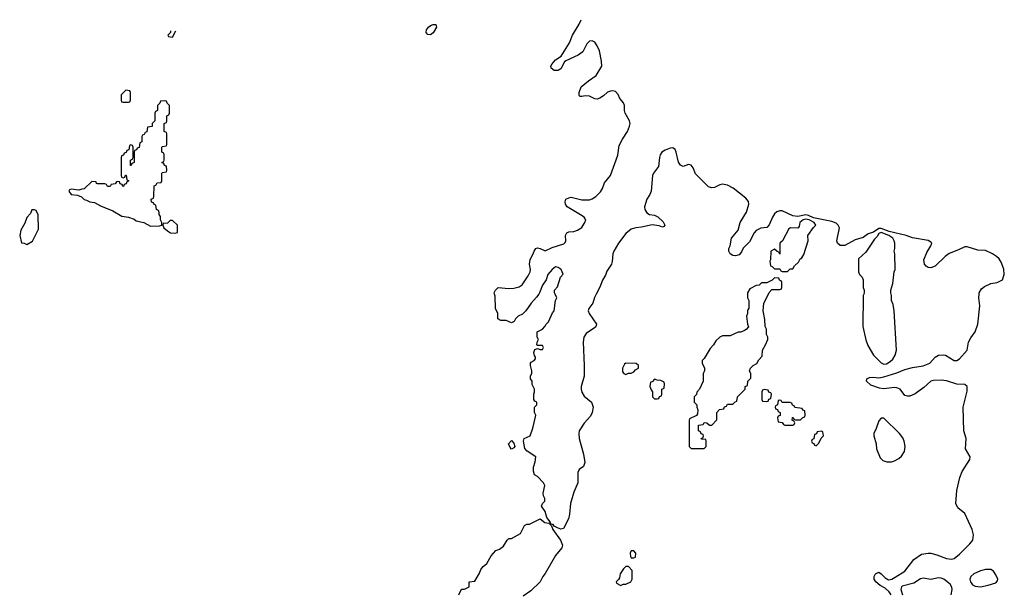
# Model space of a CAD drawing. Header units: inches. Extents: x 2792272 to 2951639, y 860504 to 1033803.
# Tile 139 of 209: x 2858436 to 2865994, y 1027701 to 1032108. Entities that reach past the tile are written whole.
import ezdxf

# ---------------------------------------------------------------- set-up
doc = ezdxf.new("R2010")
doc.units = ezdxf.units.IN
doc.header["$MEASUREMENT"] = 0
for name, color, linetype in [('C8053', 7, 'Continuous'), ('C8062', 7, 'Continuous'), ('C8063', 7, 'Continuous')]:
    doc.layers.add(name, color=color, linetype=linetype)

msp = doc.modelspace()

# ---------------------------------------------------------------- linework, layer by layer
at = {"layer": 'C8053', "color": 4, "elevation": 8}
msp.add_lwpolyline([(2859593.7, 1032022), (2859594, 1032010), (2859574, 1031990), (2859578, 1031978), (2859610, 1031974), (2859633.6, 1032023.3)], dxfattribs=at)
for points in [[(2859250, 1031566), (2859214, 1031530), (2859214, 1031490), (2859218, 1031478), (2859230, 1031474), (2859270, 1031474), (2859282, 1031478), (2859286, 1031490), (2859286, 1031550), (2859282, 1031562)], [(2859550, 1031486), (2859518, 1031482), (2859512.7, 1031467.3), (2859494, 1031450), (2859494, 1031410), (2859478, 1031402), (2859474, 1031390), (2859474, 1031330), (2859454, 1031310), (2859452.7, 1031287.3), (2859418, 1031282), (2859412.7, 1031247.3), (2859398, 1031242), (2859392.7, 1031227.3), (2859378, 1031222), (2859374, 1031210), (2859374, 1031170), (2859358, 1031162), (2859352.7, 1031127.3), (2859338, 1031122), (2859332.7, 1031107.3), (2859318, 1031102), (2859314, 1031090), (2859314, 1031010), (2859298, 1031002), (2859292.7, 1030987.3), (2859287.3, 1030987.3), (2859286, 1031030), (2859302, 1031038), (2859306, 1031050), (2859306, 1031130), (2859302, 1031142), (2859290, 1031146), (2859278, 1031142), (2859272.7, 1031107.3), (2859258, 1031102), (2859252.7, 1031087.3), (2859238, 1031082), (2859232.7, 1031067.3), (2859218, 1031062), (2859214, 1031050), (2859214, 1030910), (2859218, 1030898), (2859230, 1030894), (2859242, 1030898), (2859247.3, 1030912.7), (2859252.7, 1030912.7), (2859258, 1030878), (2859274, 1030870), (2859258, 1030862), (2859252.7, 1030847.3), (2859238, 1030842), (2859232.7, 1030827.3), (2859227.3, 1030827.3), (2859222, 1030842), (2859207.3, 1030847.3), (2859202, 1030862), (2859190, 1030866), (2859178, 1030862), (2859170, 1030846), (2859138, 1030842), (2859130, 1030826), (2859110, 1030826), (2859102, 1030842), (2859090, 1030846), (2859032.7, 1030847.3), (2859026, 1030850), (2859022, 1030862), (2858990, 1030866), (2858930, 1030808), (2858912.7, 1030807.3), (2858890, 1030798), (2858830, 1030806), (2858818, 1030802), (2858814, 1030790), (2858830, 1030764.7), (2858879.6, 1030759.6), (2858910, 1030746), (2858930, 1030727.3), (2858950, 1030722.8), (2858974, 1030710), (2859010, 1030704), (2859056.8, 1030676.8), (2859150, 1030640.7), (2859219.8, 1030599.8), (2859270, 1030590.7), (2859315.2, 1030575.2), (2859330, 1030564), (2859390, 1030551), (2859440.7, 1030520.7), (2859510, 1030524.7), (2859526, 1030530), (2859526, 1030550), (2859518, 1030570), (2859516.4, 1030596.4), (2859507.3, 1030612.7), (2859507.3, 1030627.3), (2859502, 1030642), (2859486, 1030650), (2859482, 1030682), (2859467.3, 1030687.3), (2859462, 1030702), (2859447.3, 1030707.3), (2859446, 1030730), (2859462, 1030738), (2859466, 1030750), (2859467.3, 1030832.7), (2859482, 1030838), (2859490, 1030854), (2859522, 1030858), (2859526, 1030870), (2859526, 1030930), (2859530, 1030934), (2859562, 1030938), (2859566, 1030950), (2859562, 1030982), (2859547.3, 1030987.3), (2859542, 1031002), (2859526, 1031010), (2859542, 1031018), (2859546, 1031030), (2859546, 1031070), (2859542, 1031082), (2859526, 1031090), (2859526, 1031130), (2859530, 1031134), (2859562, 1031138), (2859566, 1031150), (2859566, 1031230), (2859562, 1031242), (2859546, 1031250), (2859546, 1031310), (2859562, 1031318), (2859566, 1031330), (2859566, 1031370), (2859582, 1031378), (2859586, 1031390), (2859586, 1031450), (2859567.3, 1031467.3), (2859562, 1031482)], [(2858550, 1030646), (2858530, 1030646), (2858519.8, 1030620.2), (2858491.1, 1030588.9), (2858476.3, 1030543.7), (2858446, 1030490), (2858436, 1030450), (2858450, 1030394), (2858471.6, 1030391.6), (2858490, 1030382), (2858534.6, 1030405.4), (2858580.4, 1030499.6), (2858578, 1030610), (2858562, 1030642)], [(2859610, 1030566), (2859590, 1030566), (2859570, 1030546), (2859538, 1030542), (2859534, 1030530), (2859542, 1030510), (2859570, 1030484.7), (2859594, 1030470), (2859630, 1030467.3), (2859648, 1030472), (2859648, 1030530)]]:
    msp.add_lwpolyline(points, close=True, dxfattribs=at)
at = {"layer": 'C8062', "color": 4}
for points, elevation in [([(2862419.8, 1030000), (2862403.5, 1029976.5), (2862362, 1029930), (2862322, 1029870), (2862295.3, 1029844.7), (2862262, 1029830), (2862242, 1029810), (2862232, 1029790), (2862210, 1029778), (2862170, 1029798), (2862130, 1029798), (2862106, 1029810), (2862106, 1029850), (2862089, 1029889), (2862084.7, 1029984.7), (2862081.2, 1030000)], 4), ([(2862861.7, 1030000), (2862847.1, 1029972.9), (2862834.9, 1029930), (2862805.5, 1029890), (2862800.5, 1029870), (2862808, 1029850), (2862862.8, 1029770), (2862862, 1029758), (2862855.5, 1029744.5), (2862783.9, 1029696.1), (2862766.4, 1029670), (2862761.3, 1029630), (2862769.3, 1029450), (2862768.1, 1029370), (2862745.2, 1029290), (2862744.9, 1029270), (2862750, 1029246), (2862770, 1029214.8), (2862826, 1029170), (2862837.3, 1029130), (2862830.8, 1029090), (2862818.5, 1029061.5), (2862770, 1029009.3), (2862730.3, 1028949.7), (2862727.2, 1028930), (2862730.3, 1028890), (2862764.9, 1028770), (2862773.2, 1028706.8), (2862764, 1028676), (2862730, 1028653.2), (2862720.5, 1028630), (2862721.6, 1028550), (2862690, 1028479), (2862664.6, 1028390), (2862656.5, 1028310), (2862647.6, 1028272.4), (2862610, 1028199), (2862590, 1028194.5), (2862563, 1028203), (2862538, 1028218), (2862530, 1028228.7), (2862526, 1028226), (2862526, 1028230), (2862513.6, 1028233.6), (2862510, 1028246), (2862506, 1028246), (2862508.7, 1028250), (2862482.9, 1028282.9), (2862469, 1028330), (2862442, 1028370), (2862448, 1028390), (2862468, 1028410), (2862468, 1028430), (2862458, 1028450), (2862455.3, 1028470), (2862468, 1028530), (2862458, 1028550), (2862410, 1028598), (2862388.7, 1028610), (2862380.2, 1028640.2), (2862379, 1028670), (2862394, 1028710), (2862398, 1028750), (2862332.7, 1028792.7), (2862312.7, 1028812.7), (2862302, 1028870), (2862308.7, 1028891.3), (2862355.3, 1028910), (2862375.3, 1028970), (2862396.4, 1029056.4), (2862398, 1029070), (2862388.9, 1029091.1), (2862388.7, 1029130), (2862406, 1029150), (2862406, 1029170), (2862390, 1029178), (2862382, 1029190), (2862382, 1029230), (2862388.7, 1029250), (2862388.4, 1029268.4), (2862370, 1029306), (2862368.7, 1029330), (2862358, 1029350), (2862358, 1029370), (2862367.3, 1029392.7), (2862368, 1029410), (2862358, 1029450), (2862358, 1029470), (2862362, 1029478), (2862386, 1029490), (2862396.4, 1029503.6), (2862396.4, 1029516.4), (2862388, 1029528), (2862382, 1029550), (2862390, 1029574), (2862410, 1029582), (2862430, 1029574), (2862450, 1029574), (2862458, 1029590), (2862450, 1029606), (2862410, 1029606), (2862406, 1029610), (2862408.4, 1029631.6), (2862418, 1029650), (2862408, 1029670), (2862408, 1029710), (2862448.9, 1029731.1), (2862468, 1029750), (2862478, 1029770), (2862494, 1029786), (2862524.7, 1029855.3), (2862538, 1029870), (2862548, 1029950), (2862558, 1029970), (2862546, 1030000)], 4), ([(2864022, 1030000), (2864022, 1029970), (2864032, 1029950), (2864032, 1029890), (2864023.6, 1029876.4), (2864022, 1029850), (2864014, 1029830), (2864022, 1029770), (2864031.6, 1029748.4), (2864012.7, 1029727.3), (2863999.6, 1029720.4), (2863971.6, 1029708.4), (2863950, 1029708), (2863890, 1029678), (2863830, 1029678), (2863810, 1029668), (2863779.6, 1029640.4), (2863762, 1029610), (2863736.9, 1029583.1), (2863690, 1029506), (2863674, 1029490), (2863674, 1029470), (2863692, 1029430), (2863692, 1029410), (2863682, 1029390), (2863682, 1029330), (2863654, 1029270), (2863632.7, 1029247.3), (2863631.6, 1029228.4), (2863614, 1029210), (2863614, 1029170), (2863634, 1029150), (2863634, 1029130), (2863642, 1029110), (2863639.6, 1029080.4), (2863630, 1029066), (2863578, 1029042), (2863574, 1029030), (2863574, 1028830), (2863590, 1028814), (2863690, 1028814), (2863706, 1028830), (2863706, 1028870), (2863702, 1028882), (2863670, 1028886), (2863666, 1028890), (2863682, 1028898), (2863686, 1028910), (2863682, 1028922), (2863667.3, 1028927.3), (2863662, 1028942), (2863646, 1028950), (2863647.3, 1028992.7), (2863682, 1028998), (2863690, 1029014), (2863711.6, 1029011.6), (2863730, 1028994), (2863750, 1028994), (2863787.3, 1029032.7), (2863788, 1029090), (2863807.3, 1029112.7), (2863842, 1029118), (2863847.3, 1029132.7), (2863862, 1029138), (2863870, 1029154), (2863910, 1029154), (2863927.3, 1029172.7), (2863942, 1029178), (2863946, 1029210), (2864006, 1029270), (2864006, 1029290), (2864022, 1029298), (2864026, 1029330), (2864047.3, 1029352.7), (2864047.3, 1029387.3), (2864038, 1029410), (2864046, 1029430), (2864066, 1029450), (2864094.6, 1029465.4), (2864110, 1029494), (2864136.4, 1029523.6), (2864138, 1029570), (2864162, 1029610), (2864178, 1029650), (2864178, 1029670), (2864168, 1029690), (2864168, 1029730), (2864158, 1029750), (2864156.4, 1029803.6), (2864142, 1029870), (2864148, 1029930), (2864182.7, 1030000)], 8), ([(2864914.7, 1030000), (2864911.3, 1029990), (2864907.3, 1029750), (2864931.1, 1029648.9), (2864945.8, 1029605.8), (2864991, 1029530), (2865050, 1029471), (2865070, 1029461), (2865090, 1029462.8), (2865118.9, 1029481.1), (2865138.9, 1029501.1), (2865156, 1029530), (2865165.2, 1029570), (2865148, 1029870), (2865140.4, 1029920.4), (2865128.7, 1029950), (2865128, 1029990), (2865125, 1030000)], 8), ([(2865126.6, 1027690), (2865111.3, 1027711.3), (2865080.1, 1027740.1), (2865040.4, 1027760.4), (2865009, 1027790), (2864996, 1027810), (2864996, 1027830), (2865005.2, 1027850), (2865030, 1027864), (2865050, 1027850.7), (2865078.7, 1027818.7), (2865105.3, 1027805.3), (2865130, 1027810.3), (2865156, 1027824), (2865229.6, 1027870), (2865298.8, 1027961.2), (2865357.2, 1028002.8), (2865409.5, 1028010.5), (2865430, 1028008.5), (2865476.5, 1027996.5), (2865550, 1027968.7), (2865590, 1027964.4), (2865610, 1027968.5), (2865650, 1028001.6), (2865730, 1028080.5), (2865751.5, 1028110), (2865757.4, 1028150), (2865747.6, 1028190), (2865690, 1028315.3), (2865638, 1028358), (2865622, 1028390), (2865629.2, 1028490), (2865652.3, 1028590), (2865670, 1028636), (2865729.2, 1028730), (2865733.2, 1028750), (2865697.2, 1028810), (2865701.2, 1028890), (2865684.5, 1028950), (2865678, 1029130), (2865710, 1029254), (2865709, 1029290), (2865690, 1029305.2), (2865630, 1029306.6), (2865550, 1029333.3), (2865510, 1029338.9), (2865450, 1029336.3), (2865430, 1029329.6), (2865377.4, 1029282.6), (2865310, 1029234), (2865270, 1029215.3), (2865250, 1029215.3), (2865230, 1029222), (2865194, 1029270), (2865170, 1029280.9), (2865150, 1029282), (2865070, 1029271.5), (2865036.9, 1029276.9), (2864970, 1029299), (2864935.3, 1029330), (2864938, 1029350), (2864960.2, 1029359.8), (2864990, 1029362), (2865030, 1029357.6), (2865070, 1029364.2), (2865170, 1029395.3), (2865230, 1029420.4), (2865290, 1029435.5), (2865370, 1029448), (2865422, 1029470), (2865463.9, 1029516.1), (2865490, 1029530.5), (2865530, 1029533.4), (2865542, 1029530), (2865610, 1029490.6), (2865630, 1029488.4), (2865650, 1029502), (2865709.2, 1029570), (2865719.5, 1029630), (2865736.4, 1029663.6), (2865770, 1029710.7), (2865791, 1029770), (2865807.3, 1029910), (2865799.3, 1029970), (2865800.7, 1030000)], 4), ([(2861806, 1027690), (2861828.4, 1027731.6), (2861850, 1027732), (2861886, 1027750), (2861886, 1027790), (2861930, 1027794), (2861965.2, 1027854.8), (2861976.5, 1027883.5), (2861993.6, 1027906.4), (2862022, 1027930), (2862055.3, 1027990), (2862090, 1028031), (2862119, 1028041), (2862150, 1028062), (2862178, 1028110), (2862190, 1028122), (2862210, 1028122), (2862280.4, 1028159.6), (2862310, 1028222), (2862330, 1028232), (2862350, 1028232), (2862430, 1028272), (2862466, 1028246), (2862498.8, 1028238.8), (2862518.8, 1028218.8), (2862528.2, 1028190), (2862588.2, 1028110), (2862603, 1028070), (2862597.3, 1028050), (2862548.7, 1027991.3), (2862470, 1027854), (2862450.8, 1027830), (2862430.8, 1027789.2), (2862359.9, 1027720.1), (2862301.3, 1027678.7)], 4), ([(2865586, 1027690), (2865593.6, 1027730), (2865591.7, 1027748.3), (2865578.4, 1027770), (2865530, 1027809.6), (2865510, 1027818), (2865490, 1027818.7), (2865430, 1027807), (2865370, 1027818.4), (2865350, 1027811.6), (2865299.9, 1027780.1), (2865210, 1027755.1), (2865204, 1027750), (2865198.8, 1027730), (2865211.3, 1027690)], 4)]:
    msp.add_lwpolyline(points, dxfattribs=dict(at, elevation=elevation))
for points, elevation in [([(2863090, 1029468), (2863079.6, 1029460.4), (2863062, 1029430), (2863063.6, 1029403.6), (2863074, 1029390), (2863090, 1029382), (2863108.4, 1029391.6), (2863130, 1029392), (2863150, 1029402), (2863163.1, 1029416.9), (2863186, 1029430), (2863186, 1029450), (2863167.3, 1029467.3)], 8), ([(2863310, 1029346), (2863290, 1029326), (2863278, 1029322), (2863274, 1029290), (2863283.6, 1029263.6), (2863294, 1029250), (2863294, 1029210), (2863310, 1029194), (2863330, 1029194), (2863342, 1029198), (2863347.3, 1029212.7), (2863362, 1029218), (2863366, 1029230), (2863366, 1029270), (2863382, 1029278), (2863386, 1029310), (2863382, 1029322), (2863356.4, 1029336.4), (2863330, 1029338)], 8), ([(2864150, 1029266), (2864138, 1029262), (2864134, 1029250), (2864134, 1029190), (2864138, 1029178), (2864170, 1029174), (2864182, 1029178), (2864187.3, 1029192.7), (2864202, 1029198), (2864206, 1029230), (2864202, 1029242), (2864187.3, 1029247.3), (2864182, 1029262)], 8), ([(2864270, 1029186), (2864258, 1029182), (2864254, 1029150), (2864238, 1029142), (2864234, 1029130), (2864238, 1029118), (2864252.7, 1029112.7), (2864258, 1029098), (2864274, 1029090), (2864272.7, 1029067.3), (2864258, 1029062), (2864254, 1029050), (2864258, 1029018), (2864290, 1029014), (2864298, 1028998), (2864310, 1028994), (2864370, 1028994), (2864382, 1028998), (2864386, 1029010), (2864382, 1029022), (2864366, 1029030), (2864367.3, 1029052.7), (2864372.7, 1029052.7), (2864378, 1029038), (2864390, 1029034), (2864430, 1029034), (2864447.3, 1029052.7), (2864462, 1029058), (2864466, 1029070), (2864462, 1029102), (2864447.3, 1029107.3), (2864442, 1029122), (2864387.3, 1029127.3), (2864382, 1029142), (2864367.3, 1029147.3), (2864362, 1029162), (2864350, 1029166), (2864290, 1029166), (2864282, 1029182)], 8), ([(2865070, 1029046), (2865050, 1029046), (2865030, 1029026), (2865010, 1028966), (2864992, 1028930), (2864992, 1028910), (2865011.3, 1028850), (2865012, 1028810), (2865042, 1028742), (2865062, 1028722), (2865091.1, 1028711.1), (2865128.9, 1028711.1), (2865150, 1028718), (2865183.1, 1028736.9), (2865204.7, 1028755.3), (2865228.7, 1028790), (2865232.7, 1028830), (2865225.2, 1028870), (2865214.8, 1028894.8), (2865190, 1028928.7)], 8), ([(2864590, 1028946), (2864558, 1028942), (2864552.7, 1028927.3), (2864538, 1028922), (2864532.7, 1028887.3), (2864518, 1028882), (2864514, 1028870), (2864518, 1028858), (2864532.7, 1028852.7), (2864538, 1028838), (2864550, 1028834), (2864570, 1028854), (2864587.3, 1028892.7), (2864606, 1028910), (2864602, 1028942)], 8), ([(2862210, 1028808), (2862200.2, 1028820.2), (2862188.7, 1028850), (2862210, 1028874), (2862230, 1028854), (2862238, 1028830), (2862230, 1028818)], 4), ([(2863150, 1028026), (2863130, 1028026), (2863122, 1028010), (2863123.6, 1027983.6), (2863130, 1027974), (2863150, 1027974), (2863162, 1027978), (2863166, 1028010)], 8), ([(2863110, 1027906), (2863090, 1027906), (2863070, 1027888), (2863044.7, 1027850), (2863039.6, 1027820.4), (2863032.7, 1027807.3), (2863014, 1027790), (2863018, 1027778), (2863050, 1027762), (2863068, 1027772), (2863090, 1027772), (2863126, 1027790), (2863138, 1027810), (2863136.4, 1027876.4)], 8), ([(2865890, 1027885.1), (2865850, 1027882.6), (2865810, 1027872.4), (2865760.7, 1027850), (2865738, 1027830), (2865730.5, 1027810), (2865735.5, 1027790), (2865750, 1027767.3), (2865770, 1027756.3), (2865810.5, 1027750.5), (2865870, 1027764.4), (2865930, 1027781.6), (2865942.9, 1027797.1), (2865944.2, 1027810), (2865930, 1027842), (2865910, 1027871.3)], 4)]:
    msp.add_lwpolyline(points, close=True, dxfattribs=dict(at, elevation=elevation))
at = {"layer": 'C8063', "color": 4}
for points, elevation in [([(2861590, 1031992.3), (2861570, 1031993.2), (2861556, 1032010), (2861559.3, 1032030), (2861573.2, 1032050), (2861590, 1032064), (2861611, 1032071), (2861630, 1032071.3), (2861636.3, 1032050), (2861610, 1032006)], 4), ([(2864470, 1030575.8), (2864450.7, 1030570), (2864424.7, 1030550), (2864419.6, 1030520.4), (2864410, 1030506), (2864351.6, 1030508.4), (2864339.6, 1030500.4), (2864290.9, 1030409.1), (2864272, 1030390), (2864270, 1030306), (2864262, 1030322), (2864250, 1030326), (2864230, 1030346), (2864202, 1030330), (2864198, 1030262), (2864194, 1030254), (2864198, 1030218), (2864212.7, 1030212.7), (2864230, 1030194), (2864270, 1030194), (2864278, 1030178), (2864290, 1030174), (2864330, 1030174), (2864350, 1030194), (2864370, 1030194), (2864383.1, 1030216.9), (2864414.6, 1030245.4), (2864428, 1030270), (2864440.4, 1030279.6), (2864456.4, 1030303.6), (2864488.7, 1030410), (2864486, 1030450), (2864530, 1030512), (2864548, 1030530), (2864534, 1030550), (2864496.2, 1030570)], 8)]:
    msp.add_lwpolyline(points, close=True, dxfattribs=dict(at, elevation=elevation))
for points, elevation in [([(2862081.2, 1030000), (2862079, 1030010), (2862088.7, 1030030), (2862110, 1030051), (2862190, 1030044), (2862230, 1030045.5), (2862270, 1030056.3), (2862293.2, 1030070), (2862340.2, 1030139.8), (2862353.2, 1030170), (2862356, 1030190), (2862349.2, 1030230), (2862355.3, 1030264.7), (2862376, 1030304), (2862384, 1030330), (2862398, 1030350), (2862410, 1030354.8), (2862430, 1030350.8), (2862470, 1030331), (2862522.9, 1030357.1), (2862612.9, 1030387.1), (2862624, 1030396), (2862629, 1030410), (2862626, 1030450), (2862635.3, 1030470), (2862650, 1030478.8), (2862690, 1030482), (2862718, 1030490), (2862750, 1030512), (2862775.3, 1030550), (2862782, 1030570), (2862769, 1030590), (2862741.2, 1030610), (2862639.3, 1030670), (2862626, 1030690), (2862622.7, 1030710), (2862629.3, 1030730), (2862650, 1030740.7), (2862670, 1030743.8), (2862750, 1030723.7), (2862810, 1030723.8), (2862830, 1030730.7), (2862859, 1030750), (2862893.4, 1030786.6), (2862909.5, 1030810.5), (2862926, 1030854), (2862970, 1030911.3), (2863026.3, 1031066.3), (2863038, 1031142), (2863062, 1031190), (2863101.6, 1031250), (2863117, 1031290), (2863120.9, 1031310), (2863118, 1031330), (2863083.7, 1031390), (2863078, 1031410), (2863078, 1031450), (2863070, 1031468.7), (2863043.3, 1031503.3), (2863030, 1031532.3), (2863010, 1031555.6), (2862990, 1031562.4), (2862970, 1031559.7), (2862949.3, 1031550.7), (2862917.7, 1031522.3), (2862890, 1031504.5), (2862870, 1031498.4), (2862850, 1031499.5), (2862810, 1031521.6), (2862776.4, 1031523.6), (2862750, 1031517.2), (2862738, 1031518), (2862730, 1031526), (2862729.4, 1031550), (2862746.7, 1031593.3), (2862801, 1031639), (2862861.2, 1031678.8), (2862903.5, 1031750), (2862903.1, 1031790), (2862886, 1031870), (2862870, 1031907.3), (2862850, 1031935.6), (2862830, 1031946.3), (2862810, 1031942), (2862790, 1031922.9), (2862757.6, 1031862.4), (2862723.2, 1031836.8), (2862627.5, 1031792.5), (2862616.8, 1031783.2), (2862590.7, 1031730), (2862578, 1031722), (2862570, 1031718), (2862539, 1031719), (2862515.3, 1031735.3), (2862514, 1031750), (2862524, 1031770), (2862550, 1031801), (2862592.5, 1031827.5), (2862657.6, 1031930), (2862680.5, 1031990), (2862730, 1032073.4), (2862744.8, 1032108.3)], 4), ([(2865800.7, 1030000), (2865801.2, 1030010), (2865819.5, 1030040.5), (2865840.7, 1030059.3), (2865890, 1030080.7), (2865938, 1030090), (2865979, 1030110), (2865994, 1030150), (2865989.2, 1030190.8), (2865970, 1030244), (2865955.1, 1030270), (2865935.1, 1030290), (2865904, 1030310), (2865850, 1030334.3), (2865790, 1030336.9), (2865710, 1030363.6), (2865690, 1030363.6), (2865641.3, 1030338.7), (2865570, 1030311.1), (2865540.4, 1030290), (2865464.4, 1030215.6), (2865430, 1030202.9), (2865410, 1030204.5), (2865393.3, 1030213.3), (2865380.9, 1030230), (2865377, 1030263), (2865400.1, 1030319.9), (2865430, 1030370.8), (2865437.4, 1030390), (2865430, 1030399.6), (2865410.7, 1030410.7), (2865290, 1030431.9), (2865241.2, 1030450), (2865110, 1030482), (2865050, 1030503.9), (2865030, 1030504.2), (2864990, 1030476.5), (2864950, 1030461.8), (2864910, 1030434.8), (2864850, 1030416.4), (2864770, 1030372.9), (2864734.1, 1030374.1), (2864714.7, 1030390), (2864709.7, 1030410), (2864727.8, 1030510), (2864719.3, 1030530), (2864703.8, 1030543.8), (2864670, 1030556.5), (2864530, 1030586.9), (2864490, 1030604.9), (2864470, 1030608.4), (2864410, 1030595.7), (2864370, 1030601.5), (2864290, 1030639.2), (2864270, 1030640.4), (2864247, 1030633), (2864230, 1030617), (2864213.4, 1030590), (2864190, 1030533.2), (2864170, 1030512.3), (2864126.3, 1030506.3), (2864090, 1030489.4), (2864074.9, 1030470), (2864038.3, 1030401.7), (2863990, 1030352.7), (2863975.6, 1030324.4), (2863957.7, 1030302.2), (2863930, 1030294.7), (2863910, 1030296.9), (2863888.4, 1030308.4), (2863880.7, 1030330), (2863880.7, 1030350), (2863889.4, 1030370), (2863900.7, 1030430), (2863951.1, 1030490), (2863967.1, 1030550), (2864014.8, 1030630), (2864031.9, 1030690), (2864030.6, 1030710.6), (2864010, 1030736.4), (2863913.3, 1030813.3), (2863870, 1030837.7), (2863830, 1030844.2), (2863810, 1030839.8), (2863770, 1030818.7), (2863750, 1030815.8), (2863723.7, 1030823.7), (2863624.2, 1030924.2), (2863606, 1030970), (2863590.7, 1030990.7), (2863570, 1030995.4), (2863530, 1030980.9), (2863509.7, 1030989.7), (2863493.6, 1031013.6), (2863476.4, 1031090), (2863467.6, 1031110), (2863450, 1031122.6), (2863430, 1031120.4), (2863390, 1031106.2), (2863366.3, 1031090), (2863352.9, 1031070), (2863346.3, 1031050), (2863339.6, 1030980.4), (2863302, 1030930), (2863293.7, 1030910), (2863282.6, 1030790), (2863274, 1030766), (2863248.8, 1030730), (2863232.2, 1030670), (2863234, 1030650), (2863250, 1030623.1), (2863270, 1030610.3), (2863310, 1030605.5), (2863334.6, 1030594.6), (2863374.7, 1030554.7), (2863387.3, 1030530), (2863381, 1030519), (2863370, 1030515.1), (2863344, 1030524), (2863290, 1030532.2), (2863210, 1030514.2), (2863164.7, 1030510), (2863130, 1030498.3), (2863090, 1030465.1), (2863031.8, 1030390), (2862996.5, 1030330), (2862989, 1030310), (2862984.7, 1030250), (2862978.5, 1030230), (2862943.4, 1030176.6), (2862933.7, 1030146.3), (2862910, 1030106), (2862890, 1030052.7), (2862861.7, 1030000)], 4), ([(2865125, 1030000), (2865122, 1030010), (2865122, 1030030), (2865138, 1030082), (2865149, 1030170), (2865155.3, 1030190), (2865154, 1030310), (2865149, 1030330), (2865154, 1030350), (2865154, 1030390), (2865149, 1030410), (2865137.2, 1030430), (2865107, 1030450), (2865050, 1030474), (2865030, 1030466), (2865017.8, 1030442.2), (2864998, 1030422), (2864930, 1030322), (2864874, 1030270), (2864874, 1030170), (2864882, 1030150), (2864902, 1030130), (2864911.3, 1030110), (2864911.3, 1030050), (2864918, 1030030), (2864918, 1030010), (2864914.7, 1030000)], 8), ([(2862546, 1030000), (2862542, 1030010), (2862542, 1030030), (2862563.1, 1030056.9), (2862588, 1030130), (2862607.3, 1030152.7), (2862592.7, 1030190), (2862570, 1030205.2), (2862550, 1030209.2), (2862524, 1030190), (2862491.3, 1030150), (2862478, 1030110), (2862450, 1030068), (2862426.8, 1030010), (2862419.8, 1030000)], 4), ([(2864182.7, 1030000), (2864188.4, 1030011.6), (2864210, 1030034), (2864270, 1030034), (2864282, 1030038), (2864286, 1030050), (2864286, 1030090), (2864282, 1030102), (2864267.3, 1030107.3), (2864262, 1030122), (2864230, 1030126), (2864212.7, 1030107.3), (2864170, 1030086), (2864130, 1030086), (2864112.7, 1030067.3), (2864090, 1030066), (2864039.6, 1030040.4), (2864022, 1030010), (2864022, 1030000)], 8)]:
    msp.add_lwpolyline(points, dxfattribs=dict(at, elevation=elevation))

doc.saveas('drawing.dxf')
